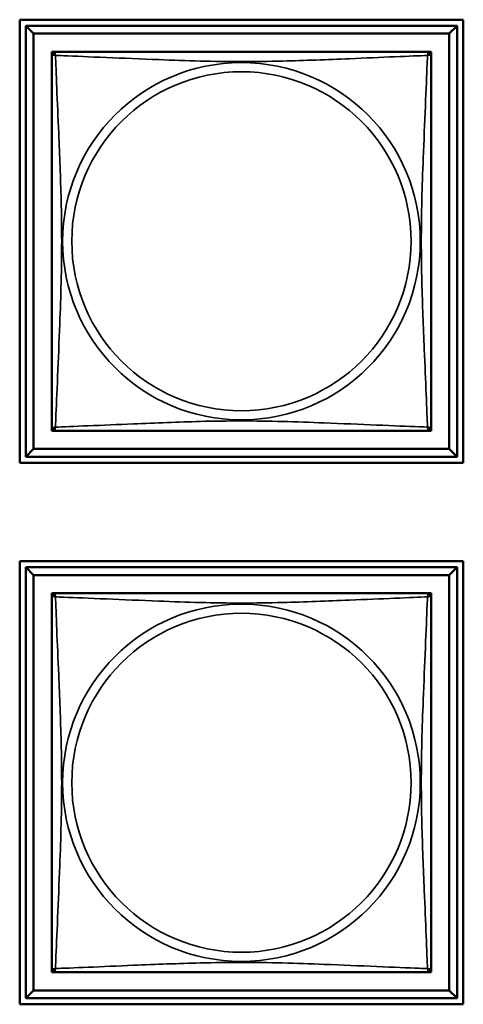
# Model space of a CAD drawing. Header units: inches. Extents: x 1.4 to 53.9, y 1.3 to 58.
# Tile 188 of 227: x 37.193 to 37.745, y 38.666 to 39.893. Entities that reach past the tile are written whole.
import ezdxf

# ---------------------------------------------------------------- set-up
doc = ezdxf.new("R2010")
doc.units = ezdxf.units.IN
doc.header["$MEASUREMENT"] = 0
doc.layers.add('Visible (ANSI)', color=7, linetype='Continuous', lineweight=50)
doc.layers.add('Visible Narrow (ANSI)', color=7, linetype='Continuous', lineweight=35)

msp = doc.modelspace()

# ---------------------------------------------------------------- linework, layer by layer
at = {"layer": 'Visible (ANSI)'}
for p, q in [((37.1927, 39.3408), (37.1927, 39.8932)), ((37.1927, 39.8932), (37.7452, 39.8932)), ((37.7452, 39.8932), (37.7452, 39.3408)), ((37.2002, 39.8857), (37.7377, 39.8857)), ((37.2101, 39.8759), (37.2002, 39.8857)), ((37.2002, 39.3483), (37.2002, 39.8857)), ((37.7377, 39.8857), (37.7278, 39.8759)), ((37.7377, 39.8857), (37.7377, 39.3483)), ((37.2101, 39.8759), (37.7278, 39.8759)), ((37.2101, 39.3581), (37.2101, 39.8759)), ((37.7278, 39.8759), (37.7278, 39.3581)), ((37.2327, 39.8474), (37.2327, 39.8532)), ((37.2327, 39.8532), (37.2385, 39.8532)), ((37.6994, 39.8532), (37.7052, 39.8532)), ((37.7052, 39.8532), (37.7052, 39.8473)), ((37.2327, 39.3808), (37.2327, 39.3866)), ((37.2386, 39.3808), (37.2327, 39.3808)), ((37.7052, 39.3808), (37.6993, 39.3808)), ((37.7052, 39.3867), (37.7052, 39.3808)), ((37.2101, 39.3581), (37.2002, 39.3483)), ((37.7278, 39.3581), (37.2101, 39.3581)), ((37.7278, 39.3581), (37.7377, 39.3483)), ((37.7452, 39.3408), (37.1927, 39.3408)), ((37.7377, 39.3483), (37.2002, 39.3483)), ((37.1927, 38.6658), (37.1927, 39.2182)), ((37.1927, 39.2182), (37.7452, 39.2182)), ((37.7452, 39.2182), (37.7452, 38.6658)), ((37.2002, 39.2107), (37.7377, 39.2107)), ((37.2101, 39.2009), (37.2002, 39.2107)), ((37.2002, 38.6733), (37.2002, 39.2107)), ((37.7377, 39.2107), (37.7278, 39.2009)), ((37.7377, 39.2107), (37.7377, 38.6733)), ((37.2101, 39.2009), (37.7278, 39.2009)), ((37.2101, 38.6831), (37.2101, 39.2009)), ((37.7278, 39.2009), (37.7278, 38.6831)), ((37.2327, 39.1724), (37.2327, 39.1782)), ((37.2327, 39.1782), (37.2385, 39.1782)), ((37.6994, 39.1782), (37.7052, 39.1782)), ((37.7052, 39.1782), (37.7052, 39.1723)), ((37.2327, 38.7058), (37.2327, 38.7116)), ((37.2386, 38.7058), (37.2327, 38.7058)), ((37.7052, 38.7058), (37.6993, 38.7058)), ((37.7052, 38.7117), (37.7052, 38.7058)), ((37.2101, 38.6831), (37.2002, 38.6733)), ((37.7278, 38.6831), (37.2101, 38.6831)), ((37.7278, 38.6831), (37.7377, 38.6733)), ((37.7452, 38.6658), (37.1927, 38.6658)), ((37.7377, 38.6733), (37.2002, 38.6733))]:
    msp.add_line(p, q, dxfattribs=at)
for centre, start, end in [((37.2386, 39.8473), 90, 180), ((37.6993, 39.8473), 0, 90), ((37.2386, 39.3867), 180, 270), ((37.6993, 39.3867), 270, 360), ((37.2386, 39.1723), 90, 180), ((37.6993, 39.1723), 0, 90), ((37.2386, 38.7117), 180, 270), ((37.6993, 38.7117), 270, 360)]:
    msp.add_arc(centre, 0.00591, start, end, dxfattribs=at)
for points in [[(37.2327, 39.8473), (37.2327, 39.8467), (37.2327, 39.844), (37.2327, 39.8396), (37.2327, 39.8315), (37.2327, 39.8176), (37.2327, 39.8014), (37.2327, 39.7853), (37.2327, 39.7671), (37.2327, 39.7485), (37.2327, 39.7221), (37.2327, 39.6948), (37.2327, 39.6678), (37.2327, 39.6508), (37.2327, 39.6339), (37.2327, 39.617), (37.2327, 39.5832), (37.2327, 39.5493), (37.2327, 39.5156), (37.2327, 39.4736), (37.2327, 39.4297), (37.2327, 39.4041), (37.2327, 39.394), (37.2327, 39.3876), (37.2327, 39.3867)], [(37.6993, 39.8532), (37.6987, 39.8532), (37.696, 39.8532), (37.6916, 39.8532), (37.6834, 39.8532), (37.6695, 39.8532), (37.6534, 39.8532), (37.6373, 39.8532), (37.6191, 39.8532), (37.6004, 39.8532), (37.5741, 39.8532), (37.5468, 39.8532), (37.5197, 39.8532), (37.5028, 39.8532), (37.4859, 39.8532), (37.4689, 39.8532), (37.4351, 39.8532), (37.4013, 39.8532), (37.3675, 39.8532), (37.3255, 39.8532), (37.2816, 39.8532), (37.2561, 39.8532), (37.246, 39.8532), (37.2396, 39.8532), (37.2386, 39.8532)], [(37.7052, 39.3867), (37.7052, 39.3873), (37.7052, 39.39), (37.7052, 39.3944), (37.7052, 39.4025), (37.7052, 39.4164), (37.7052, 39.4326), (37.7052, 39.4487), (37.7052, 39.4669), (37.7052, 39.4855), (37.7052, 39.5119), (37.7052, 39.5392), (37.7052, 39.5662), (37.7052, 39.5832), (37.7052, 39.6001), (37.7052, 39.617), (37.7052, 39.6508), (37.7052, 39.6847), (37.7052, 39.7184), (37.7052, 39.7604), (37.7052, 39.8043), (37.7052, 39.8299), (37.7052, 39.84), (37.7052, 39.8464), (37.7052, 39.8473)], [(37.2386, 39.3808), (37.2392, 39.3808), (37.2419, 39.3808), (37.2463, 39.3808), (37.2545, 39.3808), (37.2684, 39.3808), (37.2845, 39.3808), (37.3006, 39.3808), (37.3188, 39.3808), (37.3375, 39.3808), (37.3638, 39.3808), (37.3911, 39.3808), (37.4182, 39.3808), (37.4351, 39.3808), (37.452, 39.3808), (37.4689, 39.3808), (37.5028, 39.3808), (37.5366, 39.3808), (37.5704, 39.3808), (37.6124, 39.3808), (37.6563, 39.3808), (37.6818, 39.3808), (37.6919, 39.3808), (37.6983, 39.3808), (37.6993, 39.3808)], [(37.2327, 39.1723), (37.2327, 39.1717), (37.2327, 39.169), (37.2327, 39.1646), (37.2327, 39.1565), (37.2327, 39.1426), (37.2327, 39.1264), (37.2327, 39.1103), (37.2327, 39.0921), (37.2327, 39.0735), (37.2327, 39.0471), (37.2327, 39.0198), (37.2327, 38.9928), (37.2327, 38.9758), (37.2327, 38.9589), (37.2327, 38.942), (37.2327, 38.9082), (37.2327, 38.8743), (37.2327, 38.8406), (37.2327, 38.7986), (37.2327, 38.7547), (37.2327, 38.7291), (37.2327, 38.719), (37.2327, 38.7126), (37.2327, 38.7117)], [(37.6993, 39.1782), (37.6987, 39.1782), (37.696, 39.1782), (37.6916, 39.1782), (37.6834, 39.1782), (37.6695, 39.1782), (37.6534, 39.1782), (37.6373, 39.1782), (37.6191, 39.1782), (37.6004, 39.1782), (37.5741, 39.1782), (37.5468, 39.1782), (37.5197, 39.1782), (37.5028, 39.1782), (37.4859, 39.1782), (37.4689, 39.1782), (37.4351, 39.1782), (37.4013, 39.1782), (37.3675, 39.1782), (37.3255, 39.1782), (37.2816, 39.1782), (37.2561, 39.1782), (37.246, 39.1782), (37.2396, 39.1782), (37.2386, 39.1782)], [(37.7052, 38.7117), (37.7052, 38.7123), (37.7052, 38.715), (37.7052, 38.7194), (37.7052, 38.7275), (37.7052, 38.7414), (37.7052, 38.7576), (37.7052, 38.7737), (37.7052, 38.7919), (37.7052, 38.8105), (37.7052, 38.8369), (37.7052, 38.8642), (37.7052, 38.8912), (37.7052, 38.9082), (37.7052, 38.9251), (37.7052, 38.942), (37.7052, 38.9758), (37.7052, 39.0097), (37.7052, 39.0434), (37.7052, 39.0854), (37.7052, 39.1293), (37.7052, 39.1549), (37.7052, 39.165), (37.7052, 39.1714), (37.7052, 39.1723)], [(37.2386, 38.7058), (37.2392, 38.7058), (37.2419, 38.7058), (37.2463, 38.7058), (37.2545, 38.7058), (37.2684, 38.7058), (37.2845, 38.7058), (37.3006, 38.7058), (37.3188, 38.7058), (37.3375, 38.7058), (37.3638, 38.7058), (37.3911, 38.7058), (37.4182, 38.7058), (37.4351, 38.7058), (37.452, 38.7058), (37.4689, 38.7058), (37.5028, 38.7058), (37.5366, 38.7058), (37.5704, 38.7058), (37.6124, 38.7058), (37.6563, 38.7058), (37.6818, 38.7058), (37.6919, 38.7058), (37.6983, 38.7058), (37.6993, 38.7058)]]:
    msp.add_open_spline(points, degree=3, knots=[0.325731, 0.325731, 0.325731, 0.325731, 0.404774, 0.404774, 0.404774, 0.550532, 0.550532, 0.550532, 0.69629, 0.69629, 0.69629, 0.902598, 0.902598, 0.902598, 1.03154, 1.03154, 1.03154, 1.289425, 1.289425, 1.289425, 1.610774, 1.610774, 1.610774, 1.73735, 1.73735, 1.73735, 1.73735], dxfattribs=at)
at = {"layer": 'Visible Narrow (ANSI)'}
for centre, radius in [((37.4689, 39.617), 0.2227), ((37.4689, 39.617), 0.2113), ((37.4689, 38.942), 0.2227), ((37.4689, 38.942), 0.2113)]:
    msp.add_circle(centre, radius, dxfattribs=at)
for points, knots in [([(37.2327, 39.8473), (37.2327, 39.8474), (37.2327, 39.8475), (37.2328, 39.8478), (37.2328, 39.848), (37.233, 39.8483), (37.233, 39.8484), (37.2332, 39.8485), (37.2333, 39.8486), (37.2335, 39.8488), (37.2337, 39.8488), (37.2342, 39.849), (37.2347, 39.8491), (37.2359, 39.849), (37.2365, 39.8489), (37.2373, 39.8487)], [-0.0844808, -0.0844808, -0.0844808, -0.0844808, -0.06943799, -0.06943799, -0.05587828, -0.05587828, -0.04740346, -0.04740346, -0.04210669, -0.04210669, -0.03151317, -0.03151317, -0.01456352, -0.01456352, 0.00026741, 0.00026741, 0.00026741, 0.00026741]), ([(37.2373, 39.8487), (37.2371, 39.8495), (37.237, 39.8501), (37.2369, 39.8512), (37.2369, 39.8517), (37.2371, 39.8523), (37.2372, 39.8525), (37.2374, 39.8527), (37.2374, 39.8528), (37.2376, 39.8529), (37.2377, 39.853), (37.2379, 39.8531), (37.2381, 39.8532), (37.2384, 39.8532), (37.2386, 39.8532), (37.2386, 39.8532)], [-0.00026741, -0.00026741, -0.00026741, -0.00026741, 0.01456352, 0.01456352, 0.03151317, 0.03151317, 0.04210669, 0.04210669, 0.04740346, 0.04740346, 0.05587828, 0.05587828, 0.06943799, 0.06943799, 0.0844808, 0.0844808, 0.0844808, 0.0844808]), ([(37.2373, 39.3853), (37.2374, 39.3882), (37.2375, 39.3917), (37.2377, 39.3957), (37.2388, 39.4233), (37.2409, 39.4703), (37.2426, 39.5138), (37.244, 39.5487), (37.245, 39.5829), (37.245, 39.617), (37.245, 39.634), (37.2447, 39.6511), (37.2443, 39.6683), (37.2436, 39.6958), (37.2425, 39.7239), (37.2413, 39.7516), (37.2405, 39.7711), (37.2396, 39.7905), (37.2389, 39.8077), (37.2382, 39.8249), (37.2376, 39.8399), (37.2373, 39.8487)], [-1.657319, -1.657319, -1.657319, -1.657319, -1.610774, -1.610774, -1.610774, -1.289425, -1.289425, -1.289425, -1.03154, -1.03154, -1.03154, -0.902598, -0.902598, -0.902598, -0.69629, -0.69629, -0.69629, -0.550532, -0.550532, -0.550532, -0.405761, -0.405761, -0.405761, -0.405761]), ([(37.2373, 39.8487), (37.2401, 39.8486), (37.2436, 39.8484), (37.2476, 39.8483), (37.2752, 39.8472), (37.3222, 39.8451), (37.3658, 39.8434), (37.4007, 39.842), (37.4349, 39.841), (37.4689, 39.841), (37.486, 39.841), (37.503, 39.8412), (37.5202, 39.8417), (37.5477, 39.8423), (37.5758, 39.8435), (37.6035, 39.8446), (37.6231, 39.8455), (37.6424, 39.8463), (37.6597, 39.847), (37.6769, 39.8478), (37.6918, 39.8483), (37.7006, 39.8487)], [-1.657319, -1.657319, -1.657319, -1.657319, -1.610774, -1.610774, -1.610774, -1.289425, -1.289425, -1.289425, -1.03154, -1.03154, -1.03154, -0.902598, -0.902598, -0.902598, -0.69629, -0.69629, -0.69629, -0.550532, -0.550532, -0.550532, -0.405761, -0.405761, -0.405761, -0.405761]), ([(37.7006, 39.8487), (37.7005, 39.8458), (37.7004, 39.8424), (37.7002, 39.8384), (37.6991, 39.8107), (37.697, 39.7637), (37.6953, 39.7202), (37.6939, 39.6853), (37.6929, 39.6511), (37.6929, 39.617), (37.6929, 39.6), (37.6932, 39.5829), (37.6936, 39.5657), (37.6943, 39.5383), (37.6954, 39.5101), (37.6966, 39.4825), (37.6974, 39.4629), (37.6983, 39.4436), (37.699, 39.4263), (37.6997, 39.4091), (37.7003, 39.3941), (37.7006, 39.3853)], [-1.657319, -1.657319, -1.657319, -1.657319, -1.610774, -1.610774, -1.610774, -1.289425, -1.289425, -1.289425, -1.03154, -1.03154, -1.03154, -0.902598, -0.902598, -0.902598, -0.69629, -0.69629, -0.69629, -0.550532, -0.550532, -0.550532, -0.405761, -0.405761, -0.405761, -0.405761]), ([(37.6993, 39.8532), (37.6993, 39.8532), (37.6995, 39.8532), (37.6998, 39.8532), (37.7, 39.8531), (37.7002, 39.853), (37.7003, 39.8529), (37.7005, 39.8528), (37.7005, 39.8527), (37.7007, 39.8525), (37.7008, 39.8523), (37.701, 39.8517), (37.701, 39.8512), (37.7009, 39.8501), (37.7008, 39.8495), (37.7006, 39.8487)], [-0.0844808, -0.0844808, -0.0844808, -0.0844808, -0.06943799, -0.06943799, -0.05587828, -0.05587828, -0.04740346, -0.04740346, -0.04210669, -0.04210669, -0.03151317, -0.03151317, -0.01456352, -0.01456352, 0.00026741, 0.00026741, 0.00026741, 0.00026741]), ([(37.7006, 39.8487), (37.7014, 39.8489), (37.702, 39.849), (37.7032, 39.8491), (37.7037, 39.849), (37.7042, 39.8488), (37.7044, 39.8488), (37.7046, 39.8486), (37.7047, 39.8485), (37.7049, 39.8484), (37.7049, 39.8483), (37.7051, 39.848), (37.7051, 39.8478), (37.7052, 39.8475), (37.7052, 39.8474), (37.7052, 39.8473)], [-0.00026741, -0.00026741, -0.00026741, -0.00026741, 0.01456352, 0.01456352, 0.03151317, 0.03151317, 0.04210669, 0.04210669, 0.04740346, 0.04740346, 0.05587828, 0.05587828, 0.06943799, 0.06943799, 0.0844808, 0.0844808, 0.0844808, 0.0844808]), ([(37.7006, 39.3853), (37.6978, 39.3854), (37.6943, 39.3856), (37.6903, 39.3857), (37.6627, 39.3868), (37.6157, 39.3889), (37.5721, 39.3906), (37.5372, 39.392), (37.503, 39.393), (37.4689, 39.393), (37.4519, 39.393), (37.4349, 39.3928), (37.4177, 39.3924), (37.3902, 39.3917), (37.3621, 39.3905), (37.3344, 39.3894), (37.3148, 39.3885), (37.2955, 39.3877), (37.2782, 39.387), (37.261, 39.3863), (37.2461, 39.3857), (37.2373, 39.3853)], [-1.657319, -1.657319, -1.657319, -1.657319, -1.610774, -1.610774, -1.610774, -1.289425, -1.289425, -1.289425, -1.03154, -1.03154, -1.03154, -0.902598, -0.902598, -0.902598, -0.69629, -0.69629, -0.69629, -0.550532, -0.550532, -0.550532, -0.405761, -0.405761, -0.405761, -0.405761]), ([(37.2373, 39.3853), (37.2365, 39.3851), (37.2359, 39.385), (37.2347, 39.3849), (37.2342, 39.385), (37.2337, 39.3852), (37.2335, 39.3853), (37.2333, 39.3854), (37.2332, 39.3855), (37.233, 39.3856), (37.233, 39.3857), (37.2328, 39.386), (37.2328, 39.3862), (37.2327, 39.3865), (37.2327, 39.3866), (37.2327, 39.3867)], [-0.00026741, -0.00026741, -0.00026741, -0.00026741, 0.01456352, 0.01456352, 0.03151317, 0.03151317, 0.04210669, 0.04210669, 0.04740346, 0.04740346, 0.05587828, 0.05587828, 0.06943799, 0.06943799, 0.0844808, 0.0844808, 0.0844808, 0.0844808]), ([(37.2386, 39.3808), (37.2386, 39.3808), (37.2384, 39.3808), (37.2381, 39.3808), (37.2379, 39.3809), (37.2377, 39.381), (37.2376, 39.3811), (37.2374, 39.3812), (37.2374, 39.3813), (37.2372, 39.3815), (37.2371, 39.3817), (37.2369, 39.3823), (37.2369, 39.3828), (37.237, 39.3839), (37.2371, 39.3846), (37.2373, 39.3853)], [-0.0844808, -0.0844808, -0.0844808, -0.0844808, -0.06943799, -0.06943799, -0.05587828, -0.05587828, -0.04740346, -0.04740346, -0.04210669, -0.04210669, -0.03151317, -0.03151317, -0.01456352, -0.01456352, 0.00026741, 0.00026741, 0.00026741, 0.00026741]), ([(37.7006, 39.3853), (37.7008, 39.3846), (37.7009, 39.3839), (37.701, 39.3828), (37.701, 39.3823), (37.7008, 39.3817), (37.7007, 39.3815), (37.7005, 39.3813), (37.7005, 39.3812), (37.7003, 39.3811), (37.7002, 39.381), (37.7, 39.3809), (37.6998, 39.3808), (37.6995, 39.3808), (37.6993, 39.3808), (37.6993, 39.3808)], [-0.00026741, -0.00026741, -0.00026741, -0.00026741, 0.01456352, 0.01456352, 0.03151317, 0.03151317, 0.04210669, 0.04210669, 0.04740346, 0.04740346, 0.05587828, 0.05587828, 0.06943799, 0.06943799, 0.0844808, 0.0844808, 0.0844808, 0.0844808]), ([(37.7052, 39.3867), (37.7052, 39.3866), (37.7052, 39.3865), (37.7051, 39.3862), (37.7051, 39.386), (37.7049, 39.3857), (37.7049, 39.3856), (37.7047, 39.3855), (37.7046, 39.3854), (37.7044, 39.3853), (37.7042, 39.3852), (37.7037, 39.385), (37.7032, 39.3849), (37.702, 39.385), (37.7014, 39.3851), (37.7006, 39.3853)], [-0.0844808, -0.0844808, -0.0844808, -0.0844808, -0.06943799, -0.06943799, -0.05587828, -0.05587828, -0.04740346, -0.04740346, -0.04210669, -0.04210669, -0.03151317, -0.03151317, -0.01456352, -0.01456352, 0.00026741, 0.00026741, 0.00026741, 0.00026741]), ([(37.2327, 39.1723), (37.2327, 39.1724), (37.2327, 39.1725), (37.2328, 39.1728), (37.2328, 39.173), (37.233, 39.1733), (37.233, 39.1734), (37.2332, 39.1735), (37.2333, 39.1736), (37.2335, 39.1738), (37.2337, 39.1738), (37.2342, 39.174), (37.2347, 39.1741), (37.2359, 39.174), (37.2365, 39.1739), (37.2373, 39.1737)], [-0.0844808, -0.0844808, -0.0844808, -0.0844808, -0.06943799, -0.06943799, -0.05587828, -0.05587828, -0.04740346, -0.04740346, -0.04210669, -0.04210669, -0.03151317, -0.03151317, -0.01456352, -0.01456352, 0.00026741, 0.00026741, 0.00026741, 0.00026741]), ([(37.2373, 39.1737), (37.2371, 39.1745), (37.237, 39.1751), (37.2369, 39.1762), (37.2369, 39.1767), (37.2371, 39.1773), (37.2372, 39.1775), (37.2374, 39.1777), (37.2374, 39.1778), (37.2376, 39.1779), (37.2377, 39.178), (37.2379, 39.1781), (37.2381, 39.1782), (37.2384, 39.1782), (37.2386, 39.1782), (37.2386, 39.1782)], [-0.00026741, -0.00026741, -0.00026741, -0.00026741, 0.01456352, 0.01456352, 0.03151317, 0.03151317, 0.04210669, 0.04210669, 0.04740346, 0.04740346, 0.05587828, 0.05587828, 0.06943799, 0.06943799, 0.0844808, 0.0844808, 0.0844808, 0.0844808]), ([(37.2373, 38.7103), (37.2374, 38.7132), (37.2375, 38.7167), (37.2377, 38.7207), (37.2388, 38.7483), (37.2409, 38.7953), (37.2426, 38.8388), (37.244, 38.8737), (37.245, 38.9079), (37.245, 38.942), (37.245, 38.959), (37.2447, 38.9761), (37.2443, 38.9933), (37.2436, 39.0208), (37.2425, 39.0489), (37.2413, 39.0766), (37.2405, 39.0961), (37.2396, 39.1155), (37.2389, 39.1327), (37.2382, 39.1499), (37.2376, 39.1649), (37.2373, 39.1737)], [-1.657319, -1.657319, -1.657319, -1.657319, -1.610774, -1.610774, -1.610774, -1.289425, -1.289425, -1.289425, -1.03154, -1.03154, -1.03154, -0.902598, -0.902598, -0.902598, -0.69629, -0.69629, -0.69629, -0.550532, -0.550532, -0.550532, -0.405761, -0.405761, -0.405761, -0.405761]), ([(37.2373, 39.1737), (37.2401, 39.1736), (37.2436, 39.1734), (37.2476, 39.1733), (37.2752, 39.1722), (37.3222, 39.1701), (37.3658, 39.1684), (37.4007, 39.167), (37.4349, 39.166), (37.4689, 39.166), (37.486, 39.166), (37.503, 39.1662), (37.5202, 39.1667), (37.5477, 39.1673), (37.5758, 39.1685), (37.6035, 39.1696), (37.6231, 39.1705), (37.6424, 39.1713), (37.6597, 39.172), (37.6769, 39.1728), (37.6918, 39.1733), (37.7006, 39.1737)], [-1.657319, -1.657319, -1.657319, -1.657319, -1.610774, -1.610774, -1.610774, -1.289425, -1.289425, -1.289425, -1.03154, -1.03154, -1.03154, -0.902598, -0.902598, -0.902598, -0.69629, -0.69629, -0.69629, -0.550532, -0.550532, -0.550532, -0.405761, -0.405761, -0.405761, -0.405761]), ([(37.7006, 39.1737), (37.7005, 39.1708), (37.7004, 39.1674), (37.7002, 39.1634), (37.6991, 39.1357), (37.697, 39.0887), (37.6953, 39.0452), (37.6939, 39.0103), (37.6929, 38.9761), (37.6929, 38.942), (37.6929, 38.925), (37.6932, 38.9079), (37.6936, 38.8907), (37.6943, 38.8633), (37.6954, 38.8351), (37.6966, 38.8075), (37.6974, 38.7879), (37.6983, 38.7686), (37.699, 38.7513), (37.6997, 38.7341), (37.7003, 38.7191), (37.7006, 38.7103)], [-1.657319, -1.657319, -1.657319, -1.657319, -1.610774, -1.610774, -1.610774, -1.289425, -1.289425, -1.289425, -1.03154, -1.03154, -1.03154, -0.902598, -0.902598, -0.902598, -0.69629, -0.69629, -0.69629, -0.550532, -0.550532, -0.550532, -0.405761, -0.405761, -0.405761, -0.405761]), ([(37.6993, 39.1782), (37.6993, 39.1782), (37.6995, 39.1782), (37.6998, 39.1782), (37.7, 39.1781), (37.7002, 39.178), (37.7003, 39.1779), (37.7005, 39.1778), (37.7005, 39.1777), (37.7007, 39.1775), (37.7008, 39.1773), (37.701, 39.1767), (37.701, 39.1762), (37.7009, 39.1751), (37.7008, 39.1745), (37.7006, 39.1737)], [-0.0844808, -0.0844808, -0.0844808, -0.0844808, -0.06943799, -0.06943799, -0.05587828, -0.05587828, -0.04740346, -0.04740346, -0.04210669, -0.04210669, -0.03151317, -0.03151317, -0.01456352, -0.01456352, 0.00026741, 0.00026741, 0.00026741, 0.00026741]), ([(37.7006, 39.1737), (37.7014, 39.1739), (37.702, 39.174), (37.7032, 39.1741), (37.7037, 39.174), (37.7042, 39.1738), (37.7044, 39.1738), (37.7046, 39.1736), (37.7047, 39.1735), (37.7049, 39.1734), (37.7049, 39.1733), (37.7051, 39.173), (37.7051, 39.1728), (37.7052, 39.1725), (37.7052, 39.1724), (37.7052, 39.1723)], [-0.00026741, -0.00026741, -0.00026741, -0.00026741, 0.01456352, 0.01456352, 0.03151317, 0.03151317, 0.04210669, 0.04210669, 0.04740346, 0.04740346, 0.05587828, 0.05587828, 0.06943799, 0.06943799, 0.0844808, 0.0844808, 0.0844808, 0.0844808]), ([(37.7006, 38.7103), (37.6978, 38.7104), (37.6943, 38.7106), (37.6903, 38.7107), (37.6627, 38.7118), (37.6157, 38.7139), (37.5721, 38.7156), (37.5372, 38.717), (37.503, 38.718), (37.4689, 38.718), (37.4519, 38.718), (37.4349, 38.7178), (37.4177, 38.7174), (37.3902, 38.7167), (37.3621, 38.7155), (37.3344, 38.7144), (37.3148, 38.7135), (37.2955, 38.7127), (37.2782, 38.712), (37.261, 38.7113), (37.2461, 38.7107), (37.2373, 38.7103)], [-1.657319, -1.657319, -1.657319, -1.657319, -1.610774, -1.610774, -1.610774, -1.289425, -1.289425, -1.289425, -1.03154, -1.03154, -1.03154, -0.902598, -0.902598, -0.902598, -0.69629, -0.69629, -0.69629, -0.550532, -0.550532, -0.550532, -0.405761, -0.405761, -0.405761, -0.405761]), ([(37.2373, 38.7103), (37.2365, 38.7101), (37.2359, 38.71), (37.2347, 38.7099), (37.2342, 38.71), (37.2337, 38.7102), (37.2335, 38.7103), (37.2333, 38.7104), (37.2332, 38.7105), (37.233, 38.7106), (37.233, 38.7107), (37.2328, 38.711), (37.2328, 38.7112), (37.2327, 38.7115), (37.2327, 38.7116), (37.2327, 38.7117)], [-0.00026741, -0.00026741, -0.00026741, -0.00026741, 0.01456352, 0.01456352, 0.03151317, 0.03151317, 0.04210669, 0.04210669, 0.04740346, 0.04740346, 0.05587828, 0.05587828, 0.06943799, 0.06943799, 0.0844808, 0.0844808, 0.0844808, 0.0844808]), ([(37.2386, 38.7058), (37.2386, 38.7058), (37.2384, 38.7058), (37.2381, 38.7058), (37.2379, 38.7059), (37.2377, 38.706), (37.2376, 38.7061), (37.2374, 38.7062), (37.2374, 38.7063), (37.2372, 38.7065), (37.2371, 38.7067), (37.2369, 38.7073), (37.2369, 38.7078), (37.237, 38.7089), (37.2371, 38.7096), (37.2373, 38.7103)], [-0.0844808, -0.0844808, -0.0844808, -0.0844808, -0.06943799, -0.06943799, -0.05587828, -0.05587828, -0.04740346, -0.04740346, -0.04210669, -0.04210669, -0.03151317, -0.03151317, -0.01456352, -0.01456352, 0.00026741, 0.00026741, 0.00026741, 0.00026741]), ([(37.7006, 38.7103), (37.7008, 38.7096), (37.7009, 38.7089), (37.701, 38.7078), (37.701, 38.7073), (37.7008, 38.7067), (37.7007, 38.7065), (37.7005, 38.7063), (37.7005, 38.7062), (37.7003, 38.7061), (37.7002, 38.706), (37.7, 38.7059), (37.6998, 38.7058), (37.6995, 38.7058), (37.6993, 38.7058), (37.6993, 38.7058)], [-0.00026741, -0.00026741, -0.00026741, -0.00026741, 0.01456352, 0.01456352, 0.03151317, 0.03151317, 0.04210669, 0.04210669, 0.04740346, 0.04740346, 0.05587828, 0.05587828, 0.06943799, 0.06943799, 0.0844808, 0.0844808, 0.0844808, 0.0844808]), ([(37.7052, 38.7117), (37.7052, 38.7116), (37.7052, 38.7115), (37.7051, 38.7112), (37.7051, 38.711), (37.7049, 38.7107), (37.7049, 38.7106), (37.7047, 38.7105), (37.7046, 38.7104), (37.7044, 38.7103), (37.7042, 38.7102), (37.7037, 38.71), (37.7032, 38.7099), (37.702, 38.71), (37.7014, 38.7101), (37.7006, 38.7103)], [-0.0844808, -0.0844808, -0.0844808, -0.0844808, -0.06943799, -0.06943799, -0.05587828, -0.05587828, -0.04740346, -0.04740346, -0.04210669, -0.04210669, -0.03151317, -0.03151317, -0.01456352, -0.01456352, 0.00026741, 0.00026741, 0.00026741, 0.00026741])]:
    msp.add_open_spline(points, degree=3, knots=knots, dxfattribs=at)

doc.saveas('drawing.dxf')
